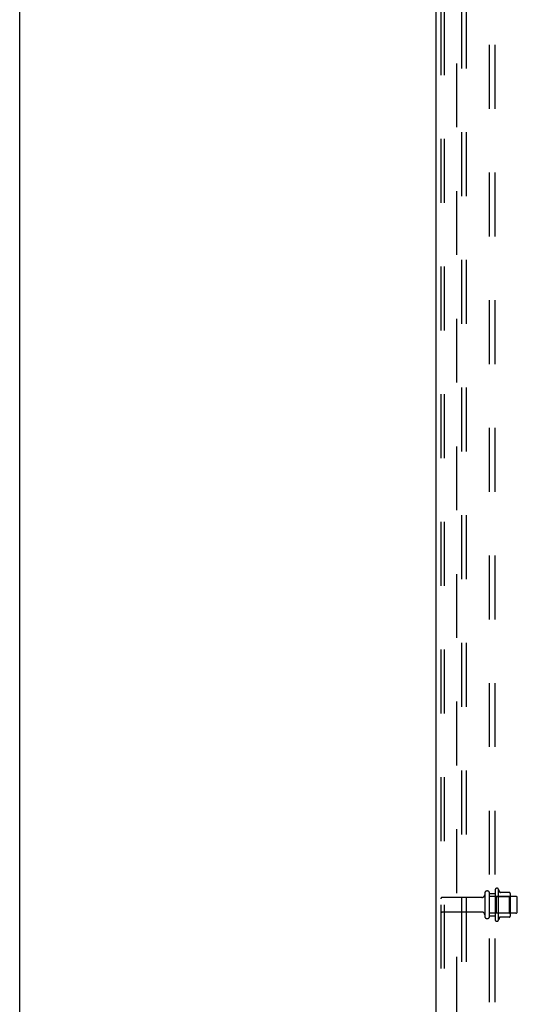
# Model space of a CAD drawing. Header units: inches. Extents: x 0 to 262, y 0 to 169.
# Tile 107 of 256: x 0 to 11, y 83 to 105. Entities that reach past the tile are written whole.
import ezdxf

# ---------------------------------------------------------------- set-up
doc = ezdxf.new("R2010")
doc.units = ezdxf.units.IN
doc.header["$LTSCALE"] = 14.384615
doc.header["$MEASUREMENT"] = 0
doc.linetypes.add('HIDDEN', pattern=[0.2, 0.1, -0.1])
doc.layers.get('0').update_dxf_attribs({"linetype": 'CONTINUOUS'})
doc.layers.add('DEFAULT_2', color=8, linetype='HIDDEN')
doc.layers.add('SUBPANEL', color=7, linetype='CONTINUOUS')

msp = doc.modelspace()

# ---------------------------------------------------------------- linework, layer by layer
at = {"color": 7, "linetype": 'Continuous'}
msp.add_line((0, 0), (0, 169.231), dxfattribs=at)
at = {"color": 3, "linetype": 'Continuous'}
msp.add_line((9.397, 49.33), (9.397, 125.906), dxfattribs=at)
at = {"layer": 'DEFAULT_2', "color": 8, "linetype": 'HIDDEN'}
for p, q in [((9.501, 125.501), (9.501, 49.443)), ((9.575, 125.501), (9.575, 49.443)), ((9.973, 49.413), (9.973, 125.531)), ((10.077, 49.413), (10.077, 125.531)), ((10.491, 85.483), (10.491, 84.968)), ((10.601, 84.968), (10.601, 85.483)), ((10.726, 85.56), (10.726, 84.891)), ((10.796, 85.581), (10.796, 84.87)), ((11.052, 85.503), (10.824, 85.503)), ((11.062, 85.481), (11.062, 84.97)), ((10.429, 85.391), (9.531, 85.391)), ((11.196, 85.413), (10.601, 85.413)), ((10.746, 85.409), (10.726, 85.429)), ((10.746, 85.409), (10.746, 85.042)), ((10.746, 85.409), (11.042, 85.409)), ((11.042, 85.409), (11.062, 85.429)), ((11.042, 85.409), (11.042, 85.042)), ((11.226, 85.068), (11.226, 85.383)), ((10.429, 85.061), (9.531, 85.061)), ((11.196, 85.038), (10.601, 85.038)), ((10.746, 85.042), (10.726, 85.022)), ((10.746, 85.042), (11.042, 85.042)), ((11.042, 85.042), (11.062, 85.022)), ((11.052, 84.948), (10.824, 84.948))]:
    msp.add_line(p, q, dxfattribs=at)
for centre, radius, start, end in [((10.429, 85.453), 0.0625, 270, 360), ((10.546, 85.483), 0.055, 0, 180), ((10.765, 85.56), 0.0384, 34.4497, 180), ((10.196, 85.226), 0.698, 23.9679, 30.6631), ((10.843, 85.513), 0.01, 203.9679, 270), ((11.052, 85.493), 0.01, 5.1938, 90), ((10.921, 85.481), 0.141, 0, 5.2081), ((9.531, 85.361), 0.03, 90, 180), ((11.196, 85.383), 0.03, 0, 90), ((9.531, 85.091), 0.03, 180, 270), ((10.429, 84.998), 0.0625, 0, 90), ((11.196, 85.068), 0.03, 270, 360), ((10.546, 84.968), 0.055, 180, 360), ((10.765, 84.891), 0.0384, 180, 325.5503), ((10.196, 85.226), 0.698, 329.3369, 336.0321), ((10.843, 84.938), 0.01, 90, 156.0321), ((11.052, 84.958), 0.01, 270, 354.8062), ((10.921, 84.97), 0.141, 354.7919, 360)]:
    msp.add_arc(centre, radius, start, end, dxfattribs=at)
at = {"layer": 'SUBPANEL', "color": 8, "linetype": 'HIDDEN'}
for p, q in [((10.601, 51.382), (10.601, 119.069)), ((10.726, 51.382), (10.726, 119.069)), ((9.851, 112.819), (9.851, 57.632)), ((10.601, 85.476), (10.726, 85.476)), ((10.601, 84.976), (10.726, 84.976))]:
    msp.add_line(p, q, dxfattribs=at)

doc.saveas('drawing.dxf')
